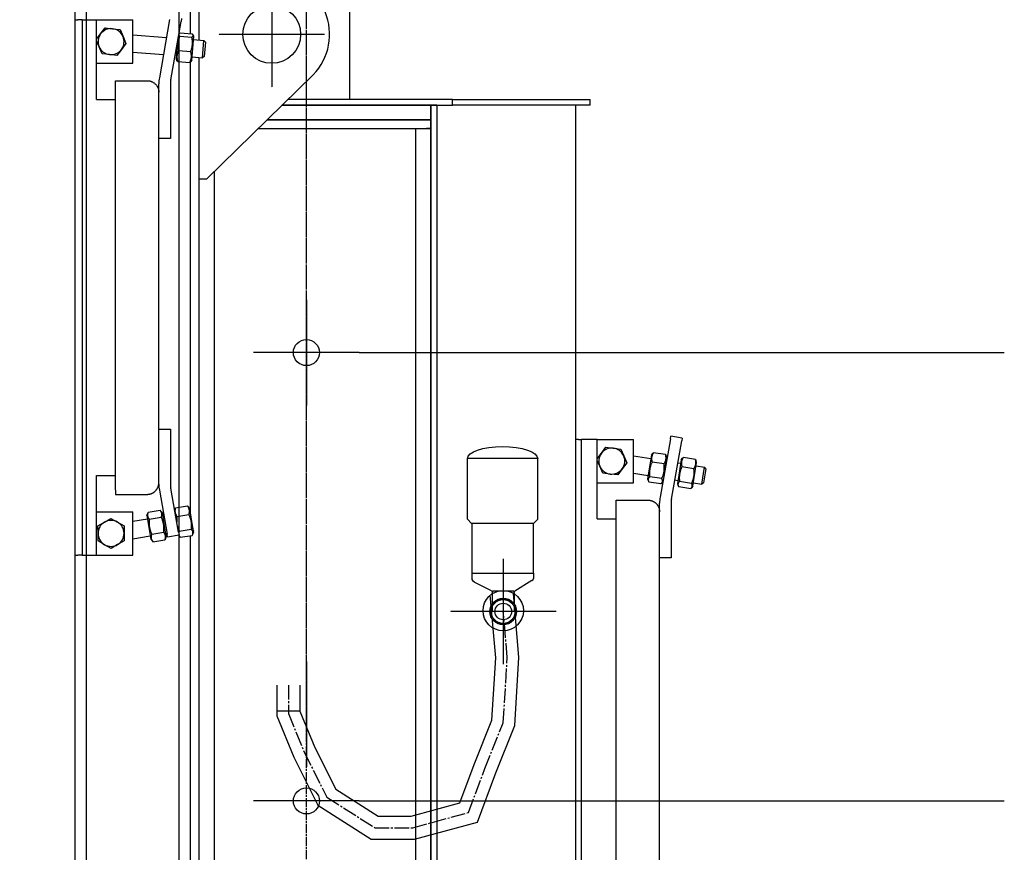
# Model space of a CAD drawing. Header units: millimetres. Extents: x -34725 to 178350, y -13707 to 126150.
# Tile 18 of 256: x -13224 to -12544, y 2985 to 3561. Entities that reach past the tile are written whole.
import ezdxf

# ---------------------------------------------------------------- set-up
doc = ezdxf.new("R2010")
doc.units = ezdxf.units.MM
for name, pattern in [('AM_ISO08W050', [18, 12, -1.5, 3, -1.5]), ('AM_ISO08W050x2', [9, 6, -0.75, 1.5, -0.75]), ('CHAIN', [0.3543, 0.2362, -0.0295, 0.0591, -0.0295]), ('GEN7', [13.75, 10, -1.25, 1.25, -1.25])]:
    doc.linetypes.add(name, pattern=pattern)
doc.layers.get('0').update_dxf_attribs({"linetype": 'CONTINUOUS'})
doc.layers.add('4', color=3, linetype='CONTINUOUS')
doc.layers.add('7', color=4, linetype='GEN7')
doc.layers.add('AM_4', color=3, linetype='CONTINUOUS', lineweight=25)
doc.layers.add('AM_7', color=4, linetype='AM_ISO08W050', lineweight=25)

# ---------------------------------------------------------------- blocks, each defined once
blk = doc.blocks.new('A$C43D5247F')
for p, q in [((-425, 1138), (-425, 1890)), ((-425, 1890), (443, 1890)), ((443, 1138), (443, 1890)), ((-375, 1085), (-425, 1138)), ((393, 1085), (443, 1138)), ((-375, 474), (-375, 1085)), ((-375, 1085), (393, 1085)), ((384, 474), (384, 1085)), ((384, 474), (-375, 474)), ((-375, 474), (-375, 423)), ((-352, 381), (-143, 251)), ((384, 409), (384, 474)), ((-129, 251), (133, 251)), ((144, 257), (357, 364)), ((-133, 234), (-133, 0)), ((133, 0), (133, 239)), ((-133, 0), (133, 0))]:
    blk.add_line(p, q)
for centre, radius, start, end in [((-325, 423), 50, 180.0288, 238.2305), ((334, 409), 50, 296.7089, 359.9774), ((-153, 234), 20, 0, 58.2305), ((153, 239), 20, 116.7089, 180)]:
    blk.add_arc(centre, radius, start, end)
blk.add_ellipse((9, 1890), major_axis=(-434, 0), ratio=0.336395, start_param=3.141593, end_param=6.283185)
blk = doc.blocks.new('A$C3B984A49')
blk.add_line((8, -118.16), (-8, -118.16))
for points in [[(-8, -100), (-8, -121.31), (3.7, -149.86), (20.33, -183.1), (57.29, -206.67), (87.08, -206.67), (130.55, -194.74), (143.22, -160.7), (156.35, -127.9), (159.29, -80.93), (155.43, -36.54)], [(8, -100), (8, -118.16), (18.28, -143.23), (32.66, -171.98), (61.96, -190.67), (84.92, -190.67), (118.41, -181.48), (128.3, -154.93), (140.55, -124.33), (143.25, -81.13), (139.49, -37.93)]]:
    blk.add_lwpolyline(points)
blk.add_circle((148.45, -48.63), 13.95)
at = {"layer": '7'}
blk.add_lwpolyline([(0, -100), (0, -100), (0, -119.74), (10.99, -146.54), (26.5, -177.54), (59.63, -198.67), (86, -198.67), (124.48, -188.11), (135.76, -157.82), (148.45, -126.12), (151.27, -81.03), (148.45, -48.63)], dxfattribs=at)

msp = doc.modelspace()

# ---------------------------------------------------------------- linework, layer by layer
at = {"layer": '4'}
for p, q in [((-13114.034, 1426.999), (-13114.034, 4914.001)), ((-13178.034, 1500.999), (-13178.034, 4840.001)), ((-12996.034, 3505.999), (-12996.034, 3990)), ((-13186.034, 3914.999), (-13186.034, 1500.999)), ((-13106.034, 3551.436), (-13106.034, 3896)), ((-13100.034, 3547.019), (-13100.034, 3690.999)), ((-13186.034, 3560.999), (-13184.034, 3560.999)), ((-13181.034, 3560.999), (-13184.034, 3560.999)), ((-13181.034, 3560.999), (-13181.034, 3190.999)), ((-13181.034, 3560.999), (-13175.034, 3560.999)), ((-13175.034, 3560.999), (-13171.034, 3560.999)), ((-13171.034, 3560.999), (-13146.034, 3560.999)), ((-13171.034, 3505.999), (-13171.034, 3560.999)), ((-13146.034, 3530.999), (-13146.034, 3560.999)), ((-13120.567, 3561.345), (-13127.67, 3521.067)), ((-13119.791, 3519.677), (-13112.689, 3559.956)), ((-13112.342, 3561.926), (-13112.689, 3559.956)), ((-13168.244, 3551.386), (-13165.134, 3555.548)), ((-13165.134, 3555.548), (-13159.974, 3554.936)), ((-13159.974, 3554.936), (-13154.814, 3554.324)), ((-13154.814, 3554.324), (-13152.764, 3549.549)), ((-13113.374, 3552.037), (-13105.018, 3551.352)), ((-13171.034, 3547.651), (-13168.244, 3551.386)), ((-13169.304, 3542.448), (-13171.034, 3546.478)), ((-13150.714, 3544.775), (-13153.824, 3540.612)), ((-13152.764, 3549.549), (-13150.714, 3544.775)), ((-13146.034, 3550.789), (-13122.765, 3548.882)), ((-13115.02, 3546.734), (-13116.065, 3533.985)), ((-13114.229, 3551.224), (-13114.105, 3551.402)), ((-13113.557, 3549.793), (-13105.201, 3549.108)), ((-13105.301, 3533.102), (-13103.945, 3549.647)), ((-13103.945, 3549.647), (-13104.399, 3550.606)), ((-13104.133, 3547.355), (-13096.832, 3546.756)), ((-13097.813, 3534.796), (-13096.832, 3546.756)), ((-13095.849, 3545.597), (-13096.832, 3546.756)), ((-13095.849, 3545.597), (-13096.654, 3535.779)), ((-13167.254, 3537.674), (-13169.304, 3542.448)), ((-13153.824, 3540.612), (-13156.934, 3536.449)), ((-13146.034, 3538.749), (-13124.858, 3537.013)), ((-13114.367, 3539.915), (-13106.011, 3539.23)), ((-13162.094, 3537.061), (-13167.254, 3537.674)), ((-13156.934, 3536.449), (-13162.094, 3537.061)), ((-13116.85, 3536.357), (-13115.877, 3536.277)), ((-13116.065, 3533.985), (-13115.612, 3533.026)), ((-13114.993, 3532.28), (-13106.637, 3531.595)), ((-13106.034, 3219.178), (-13106.034, 3532.071)), ((-13105.301, 3533.102), (-13105.905, 3532.23)), ((-13105.114, 3535.395), (-13097.813, 3534.796)), ((-13100.034, 1725.999), (-13100.034, 3534.978)), ((-13096.654, 3535.779), (-13097.813, 3534.796)), ((-13171.034, 3530.999), (-13146.034, 3530.999)), ((-13158.034, 3518.999), (-13136.034, 3518.999)), ((-13158.034, 3515.999), (-13158.034, 3518.999)), ((-13021.339, 3523.132), (-13095.034, 3450.999)), ((-13158.034, 3236.006), (-13158.034, 3515.992)), ((-13128.034, 3510.999), (-13128.034, 3516.899)), ((-13128.034, 3240.999), (-13128.034, 3510.999)), ((-13120.034, 3516.899), (-13120.034, 3478.999)), ((-13171.034, 3505.999), (-13158.034, 3505.999)), ((-12925.034, 3505.999), (-13038.843, 3505.999)), ((-12925.034, 3505.999), (-12832.705, 3505.999)), ((-12925.034, 3501.999), (-12925.034, 3505.999)), ((-12832.705, 3505.999), (-12830.034, 3505.999)), ((-12830.034, 3501.999), (-12830.034, 3505.999)), ((-12940.034, 3501.999), (-13042.929, 3501.999)), ((-13042.929, 3501.999), (-12925.034, 3501.999)), ((-12940.034, 3491.999), (-12940.034, 3501.999)), ((-12940.034, 3501.999), (-12940.034, 2516.999)), ((-12936.034, 3501.999), (-12940.034, 3501.999)), ((-12936.034, 3501.999), (-12936.034, 2516.999)), ((-12832.705, 3501.999), (-12925.034, 3501.999)), ((-12840.034, 3501.999), (-12840.034, 2516.999)), ((-12830.034, 3501.999), (-12832.705, 3501.999)), ((-12940.034, 3491.999), (-13053.146, 3491.999)), ((-13053.146, 3491.999), (-12940.034, 3491.999)), ((-12940.034, 3485.999), (-12940.034, 3491.999)), ((-13059.276, 3485.999), (-12940.034, 3485.999)), ((-12950.534, 2285.999), (-12950.534, 3485.999)), ((-12940.034, 3485.999), (-12943.089, 3485.999)), ((-12940.034, 2285.999), (-12940.034, 3485.999)), ((-13120.034, 3478.999), (-13128.034, 3478.999)), ((-13089.534, 2285.999), (-13089.534, 3456.382)), ((-13095.034, 3450.999), (-13100.034, 3450.999)), ((-13128.034, 3277.999), (-13120.034, 3277.999)), ((-13120.034, 3277.999), (-13120.034, 3240.098)), ((-12774.567, 3271.345), (-12774.22, 3273.315)), ((-12766.342, 3271.926), (-12774.22, 3273.315)), ((-12838.034, 3270.999), (-12840.034, 3270.999)), ((-12838.034, 3270.999), (-12836.034, 3270.999)), ((-12832.034, 3270.999), (-12836.034, 3270.999)), ((-12836.034, 2700.999), (-12836.034, 3270.999)), ((-12825.034, 3270.999), (-12832.034, 3270.999)), ((-12825.034, 3215.999), (-12825.034, 3270.999)), ((-12825.034, 3270.999), (-12800.034, 3270.999)), ((-12800.034, 3240.999), (-12800.034, 3270.999)), ((-12774.567, 3271.345), (-12781.67, 3231.067)), ((-12773.791, 3229.677), (-12766.689, 3269.956)), ((-12766.342, 3271.926), (-12766.689, 3269.956)), ((-12825.034, 3257.651), (-12822.244, 3261.386)), ((-12822.244, 3261.386), (-12819.134, 3265.548)), ((-12819.134, 3265.548), (-12813.974, 3264.936)), ((-12813.974, 3264.936), (-12808.814, 3264.324)), ((-12808.814, 3264.324), (-12806.764, 3259.549)), ((-12806.764, 3259.549), (-12804.714, 3254.775)), ((-12800.034, 3259.682), (-12788.026, 3257.767)), ((-12787.664, 3260.038), (-12790.279, 3243.645)), ((-12787.664, 3260.038), (-12786.692, 3261.236)), ((-12777.883, 3260.465), (-12786.162, 3261.786)), ((-12776.999, 3258.337), (-12777.55, 3259.778)), ((-12823.304, 3252.448), (-12825.034, 3256.478)), ((-12821.254, 3247.674), (-12823.304, 3252.448)), ((-12804.714, 3254.775), (-12807.824, 3250.612)), ((-12778.914, 3253.998), (-12787.194, 3255.319)), ((-12778.306, 3250.141), (-12776.999, 3258.337)), ((-12777.361, 3256.066), (-12777.264, 3256.05)), ((-12767.05, 3256.75), (-12769.665, 3240.357)), ((-12769.363, 3254.79), (-12767.412, 3254.479)), ((-12767.05, 3256.75), (-12766.078, 3257.948)), ((-12757.269, 3257.177), (-12765.548, 3258.498)), ((-12759, 3238.656), (-12756.385, 3255.049)), ((-12756.385, 3255.049), (-12756.936, 3256.49)), ((-12756.747, 3252.778), (-12750.962, 3251.855)), ((-13171.034, 3190.999), (-13171.034, 3245.999)), ((-13171.034, 3245.999), (-13158.034, 3245.999)), ((-12816.094, 3247.061), (-12821.254, 3247.674)), ((-12810.934, 3246.449), (-12816.094, 3247.061)), ((-12807.824, 3250.612), (-12810.934, 3246.449)), ((-12800.034, 3247.53), (-12789.917, 3245.917)), ((-12758.3, 3250.71), (-12766.58, 3252.031)), ((-12752.852, 3240.005), (-12750.962, 3251.855)), ((-12750.07, 3250.624), (-12751.621, 3240.897)), ((-12750.07, 3250.624), (-12750.962, 3251.855)), ((-13128.034, 3240.098), (-13128.034, 3240.999)), ((-12825.034, 3240.999), (-12800.034, 3240.999)), ((-12790.279, 3243.645), (-12789.727, 3242.204)), ((-12781.116, 3240.196), (-12789.395, 3241.517)), ((-12780.531, 3243.864), (-12788.81, 3245.184)), ((-12779.79, 3241.727), (-12780.586, 3240.746)), ((-12771.447, 3242.971), (-12769.303, 3242.629)), ((-12769.665, 3240.357), (-12769.113, 3238.916)), ((-12759.917, 3240.576), (-12768.196, 3241.896)), ((-12759, 3238.656), (-12759.972, 3237.458)), ((-12758.637, 3240.927), (-12752.852, 3240.005)), ((-12751.621, 3240.897), (-12752.852, 3240.005)), ((-13158.034, 3235.999), (-13158.034, 3232.999)), ((-13158.034, 3232.999), (-13136.034, 3232.999)), ((-13127.67, 3235.931), (-13122.304, 3205.5)), ((-13114.425, 3206.889), (-13119.791, 3237.32)), ((-12760.502, 3236.908), (-12768.781, 3238.229)), ((-13116.483, 3223.695), (-13108.207, 3225.036)), ((-12812.034, 3228.999), (-12790.034, 3228.999)), ((-12812.034, 3225.999), (-12812.034, 3228.999)), ((-12812.034, 2746.006), (-12812.034, 3225.992)), ((-12782.034, 3220.999), (-12782.034, 3226.899)), ((-12774.034, 3226.899), (-12774.034, 3188.999)), ((-13171.034, 3220.999), (-13146.034, 3220.999)), ((-13146.034, 3190.999), (-13146.034, 3220.999)), ((-13136.256, 3218.422), (-13135.461, 3220.517)), ((-13136.256, 3218.422), (-13133.601, 3202.036)), ((-13135.398, 3220.677), (-13127.122, 3222.018)), ((-13125.596, 3220.15), (-13127.012, 3221.886)), ((-13122.94, 3203.764), (-13125.596, 3220.15)), ((-13117.11, 3222.115), (-13116.702, 3223.189)), ((-13115.514, 3217.713), (-13107.238, 3219.055)), ((-13106.688, 3223.214), (-13107.84, 3224.625)), ((-13104.033, 3206.828), (-13106.688, 3223.214)), ((-12782.034, 2750.999), (-12782.034, 3220.999)), ((-13170.066, 3211.14), (-13165.581, 3213.766)), ((-13165.581, 3213.766), (-13161.097, 3216.391)), ((-13161.097, 3216.391), (-13156.581, 3213.82)), ((-13156.581, 3213.82), (-13152.066, 3211.249)), ((-13146.034, 3214.508), (-13135.889, 3216.152)), ((-13134.605, 3215.783), (-13126.329, 3217.124)), ((-13125.228, 3217.879), (-13124.507, 3217.996)), ((-13104.052, 3207.702), (-13105.43, 3215.448)), ((-12825.034, 3215.999), (-12812.034, 3215.999)), ((-13170.034, 3205.944), (-13170.066, 3211.14)), ((-13170.003, 3200.748), (-13170.034, 3205.944)), ((-13152.066, 3211.249), (-13152.034, 3206.053)), ((-13152.034, 3206.053), (-13152.003, 3200.857)), ((-13132.943, 3205.528), (-13124.667, 3206.869)), ((-13123.308, 3206.034), (-13122.423, 3206.177)), ((-13121.957, 3203.53), (-13122.304, 3205.5)), ((-13121.957, 3203.53), (-13114.078, 3204.92)), ((-13114.488, 3204.847), (-13113.542, 3203.688)), ((-13114.425, 3206.889), (-13114.078, 3204.92)), ((-13113.86, 3207.505), (-13105.584, 3208.846)), ((-13113.175, 3203.278), (-13104.899, 3204.619)), ((-13104.033, 3206.828), (-13104.679, 3205.125)), ((-13104.052, 3207.702), (-13104.137, 3207.469)), ((-13165.487, 3198.177), (-13170.003, 3200.748)), ((-13160.971, 3195.607), (-13165.487, 3198.177)), ((-13156.487, 3198.232), (-13160.971, 3195.607)), ((-13152.003, 3200.857), (-13156.487, 3198.232)), ((-13146.034, 3202.351), (-13133.969, 3204.306)), ((-13133.601, 3202.036), (-13132.185, 3200.3)), ((-13132.074, 3200.167), (-13123.798, 3201.509)), ((-13122.94, 3203.764), (-13123.736, 3201.669)), ((-13106.034, 1426.999), (-13106.034, 3204.435)), ((-13186.034, 3190.999), (-13184.034, 3190.999)), ((-13181.034, 3190.999), (-13184.034, 3190.999)), ((-13181.034, 3190.999), (-13175.034, 3190.999)), ((-13175.034, 3190.999), (-13171.034, 3190.999)), ((-13171.034, 3190.999), (-13146.034, 3190.999)), ((-12774.034, 3188.999), (-12782.034, 3188.999))]:
    msp.add_line(p, q, dxfattribs=at)
at = {"layer": '4', "linetype": 'CHAIN', "ltscale": 4.055807}
for p, q in [((-13050.034, 3587.499), (-13050.034, 3514.499)), ((-13013.534, 3550.999), (-13086.534, 3550.999)), ((-13026.034, 3367.499), (-13026.034, 3294.499)), ((-12989.534, 3330.999), (-13062.534, 3330.999)), ((-12890.034, 3188.499), (-12890.034, 3115.499)), ((-12853.534, 3151.999), (-12926.534, 3151.999)), ((-13026.034, 3117.499), (-13026.034, 3044.499)), ((-12989.534, 3020.999), (-13062.534, 3020.999))]:
    msp.add_line(p, q, dxfattribs=at)
at = {"layer": '4', "flags": 128}
for points in [[(-13113.374, 3552.037), (-13113.518, 3551.942), (-13113.648, 3551.85), (-13113.764, 3551.759), (-13113.867, 3551.67), (-13113.956, 3551.582), (-13114.034, 3551.496), (-13114.1, 3551.41), (-13114.155, 3551.324), (-13114.199, 3551.239), (-13114.232, 3551.153), (-13114.254, 3551.067), (-13114.267, 3550.981), (-13114.269, 3550.894), (-13114.26, 3550.805), (-13114.241, 3550.716), (-13114.212, 3550.624), (-13114.172, 3550.531), (-13114.121, 3550.435), (-13114.058, 3550.337), (-13113.984, 3550.236), (-13113.897, 3550.131), (-13113.798, 3550.023), (-13113.685, 3549.911), (-13113.557, 3549.793)], [(-13113.557, 3549.793), (-13113.732, 3549.338), (-13113.89, 3548.896), (-13114.034, 3548.467), (-13114.163, 3548.049), (-13114.279, 3547.64), (-13114.383, 3547.238), (-13114.474, 3546.843), (-13114.554, 3546.453), (-13114.622, 3546.067), (-13114.68, 3545.684), (-13114.727, 3545.301), (-13114.764, 3544.92), (-13114.79, 3544.537), (-13114.806, 3544.152), (-13114.811, 3543.764), (-13114.807, 3543.372), (-13114.791, 3542.975), (-13114.766, 3542.57), (-13114.729, 3542.157), (-13114.681, 3541.734), (-13114.621, 3541.301), (-13114.55, 3540.854), (-13114.465, 3540.393), (-13114.367, 3539.915)], [(-13106.011, 3539.23), (-13105.837, 3539.685), (-13105.678, 3540.127), (-13105.535, 3540.556), (-13105.405, 3540.974), (-13105.289, 3541.383), (-13105.186, 3541.785), (-13105.095, 3542.18), (-13105.015, 3542.57), (-13104.946, 3542.956), (-13104.889, 3543.339), (-13104.842, 3543.722), (-13104.805, 3544.103), (-13104.779, 3544.486), (-13104.763, 3544.871), (-13104.758, 3545.259), (-13104.762, 3545.651), (-13104.777, 3546.049), (-13104.803, 3546.453), (-13104.84, 3546.866), (-13104.888, 3547.289), (-13104.947, 3547.722), (-13105.019, 3548.169), (-13105.104, 3548.63), (-13105.201, 3549.108)], [(-13105.201, 3549.108), (-13105.057, 3549.203), (-13104.927, 3549.296), (-13104.811, 3549.387), (-13104.709, 3549.476), (-13104.619, 3549.563), (-13104.541, 3549.65), (-13104.475, 3549.736), (-13104.42, 3549.822), (-13104.376, 3549.907), (-13104.343, 3549.992), (-13104.321, 3550.078), (-13104.308, 3550.165), (-13104.306, 3550.252), (-13104.315, 3550.34), (-13104.334, 3550.43), (-13104.363, 3550.521), (-13104.403, 3550.615), (-13104.454, 3550.71), (-13104.517, 3550.809), (-13104.591, 3550.91), (-13104.678, 3551.014), (-13104.777, 3551.123), (-13104.89, 3551.235), (-13105.018, 3551.352)], [(-13114.367, 3539.915), (-13114.533, 3539.565), (-13114.683, 3539.226), (-13114.818, 3538.896), (-13114.94, 3538.575), (-13115.048, 3538.26), (-13115.144, 3537.951), (-13115.228, 3537.647), (-13115.3, 3537.347), (-13115.362, 3537.049), (-13115.412, 3536.753), (-13115.452, 3536.458), (-13115.481, 3536.163), (-13115.5, 3535.867), (-13115.509, 3535.569), (-13115.508, 3535.269), (-13115.496, 3534.965), (-13115.473, 3534.657), (-13115.44, 3534.343), (-13115.396, 3534.023), (-13115.34, 3533.695), (-13115.272, 3533.358), (-13115.193, 3533.01), (-13115.1, 3532.652), (-13114.993, 3532.28)], [(-13106.637, 3531.595), (-13106.471, 3531.944), (-13106.321, 3532.283), (-13106.186, 3532.613), (-13106.064, 3532.934), (-13105.956, 3533.249), (-13105.86, 3533.558), (-13105.776, 3533.862), (-13105.704, 3534.163), (-13105.643, 3534.46), (-13105.592, 3534.756), (-13105.552, 3535.051), (-13105.523, 3535.346), (-13105.504, 3535.642), (-13105.495, 3535.94), (-13105.497, 3536.24), (-13105.509, 3536.544), (-13105.531, 3536.852), (-13105.564, 3537.166), (-13105.609, 3537.486), (-13105.664, 3537.815), (-13105.732, 3538.152), (-13105.812, 3538.499), (-13105.905, 3538.858), (-13106.011, 3539.23)], [(-13114.993, 3532.28), (-13115.032, 3532.315), (-13115.07, 3532.349), (-13115.107, 3532.384), (-13115.142, 3532.418), (-13115.176, 3532.451), (-13115.209, 3532.484), (-13115.241, 3532.517), (-13115.271, 3532.549), (-13115.301, 3532.581), (-13115.329, 3532.613), (-13115.356, 3532.644), (-13115.382, 3532.675), (-13115.407, 3532.706), (-13115.431, 3532.736), (-13115.453, 3532.766), (-13115.475, 3532.796), (-13115.496, 3532.825), (-13115.515, 3532.855), (-13115.534, 3532.884), (-13115.551, 3532.913), (-13115.568, 3532.941), (-13115.583, 3532.97), (-13115.598, 3532.998), (-13115.612, 3533.026)], [(-13105.905, 3532.23), (-13105.923, 3532.205), (-13105.942, 3532.179), (-13105.962, 3532.154), (-13105.983, 3532.128), (-13106.005, 3532.103), (-13106.028, 3532.077), (-13106.053, 3532.051), (-13106.078, 3532.026), (-13106.104, 3532), (-13106.131, 3531.974), (-13106.16, 3531.948), (-13106.189, 3531.921), (-13106.22, 3531.895), (-13106.252, 3531.869), (-13106.285, 3531.842), (-13106.319, 3531.815), (-13106.354, 3531.788), (-13106.391, 3531.761), (-13106.428, 3531.734), (-13106.468, 3531.706), (-13106.508, 3531.679), (-13106.55, 3531.651), (-13106.593, 3531.623), (-13106.637, 3531.595)], [(-13136.034, 3518.999), (-13135.882, 3518.997), (-13135.73, 3518.993), (-13135.577, 3518.986), (-13135.425, 3518.975), (-13135.273, 3518.962), (-13135.122, 3518.946), (-13134.971, 3518.927), (-13134.82, 3518.905), (-13134.67, 3518.881), (-13134.52, 3518.853), (-13134.37, 3518.823), (-13134.222, 3518.79), (-13134.074, 3518.754), (-13133.926, 3518.715), (-13133.779, 3518.674), (-13133.634, 3518.629), (-13133.489, 3518.582), (-13133.345, 3518.533), (-13133.202, 3518.48), (-13133.06, 3518.425), (-13132.919, 3518.367), (-13132.779, 3518.306), (-13132.64, 3518.243), (-13132.503, 3518.177)], [(-13132.503, 3518.177), (-13132.174, 3518.006), (-13131.853, 3517.819), (-13131.541, 3517.618), (-13131.239, 3517.402), (-13130.947, 3517.173), (-13130.666, 3516.93), (-13130.397, 3516.675), (-13130.14, 3516.407), (-13129.896, 3516.128), (-13129.665, 3515.837), (-13129.449, 3515.536), (-13129.247, 3515.225), (-13129.059, 3514.905), (-13128.886, 3514.577), (-13128.728, 3514.241), (-13128.586, 3513.898), (-13128.459, 3513.549), (-13128.348, 3513.195), (-13128.253, 3512.836), (-13128.175, 3512.474), (-13128.114, 3512.108), (-13128.07, 3511.74), (-13128.043, 3511.37), (-13128.034, 3510.999)], [(-12786.162, 3261.786), (-12786.346, 3261.502), (-12786.513, 3261.225), (-12786.666, 3260.956), (-12786.804, 3260.692), (-12786.928, 3260.433), (-12787.04, 3260.177), (-12787.14, 3259.925), (-12787.228, 3259.674), (-12787.305, 3259.425), (-12787.371, 3259.177), (-12787.427, 3258.928), (-12787.472, 3258.679), (-12787.506, 3258.428), (-12787.531, 3258.174), (-12787.546, 3257.918), (-12787.55, 3257.657), (-12787.544, 3257.392), (-12787.528, 3257.121), (-12787.501, 3256.843), (-12787.463, 3256.558), (-12787.414, 3256.264), (-12787.353, 3255.961), (-12787.28, 3255.646), (-12787.194, 3255.319)], [(-12786.692, 3261.236), (-12786.674, 3261.258), (-12786.655, 3261.281), (-12786.636, 3261.303), (-12786.617, 3261.325), (-12786.598, 3261.348), (-12786.578, 3261.37), (-12786.558, 3261.393), (-12786.538, 3261.415), (-12786.517, 3261.438), (-12786.496, 3261.46), (-12786.474, 3261.483), (-12786.452, 3261.506), (-12786.43, 3261.529), (-12786.408, 3261.552), (-12786.385, 3261.575), (-12786.362, 3261.598), (-12786.338, 3261.621), (-12786.314, 3261.644), (-12786.29, 3261.668), (-12786.265, 3261.691), (-12786.24, 3261.715), (-12786.214, 3261.738), (-12786.188, 3261.762), (-12786.162, 3261.786)], [(-12778.914, 3253.998), (-12778.731, 3254.282), (-12778.563, 3254.559), (-12778.411, 3254.828), (-12778.273, 3255.092), (-12778.148, 3255.351), (-12778.036, 3255.607), (-12777.936, 3255.859), (-12777.848, 3256.11), (-12777.771, 3256.359), (-12777.705, 3256.607), (-12777.65, 3256.856), (-12777.605, 3257.105), (-12777.57, 3257.356), (-12777.545, 3257.61), (-12777.531, 3257.866), (-12777.526, 3258.127), (-12777.532, 3258.392), (-12777.549, 3258.663), (-12777.575, 3258.941), (-12777.613, 3259.226), (-12777.662, 3259.52), (-12777.723, 3259.823), (-12777.797, 3260.138), (-12777.883, 3260.465)], [(-12777.883, 3260.465), (-12777.865, 3260.435), (-12777.848, 3260.404), (-12777.831, 3260.374), (-12777.815, 3260.343), (-12777.798, 3260.313), (-12777.782, 3260.284), (-12777.767, 3260.254), (-12777.752, 3260.225), (-12777.737, 3260.195), (-12777.722, 3260.166), (-12777.708, 3260.138), (-12777.694, 3260.109), (-12777.68, 3260.08), (-12777.667, 3260.052), (-12777.654, 3260.024), (-12777.641, 3259.996), (-12777.629, 3259.968), (-12777.617, 3259.941), (-12777.605, 3259.913), (-12777.593, 3259.886), (-12777.582, 3259.859), (-12777.571, 3259.832), (-12777.561, 3259.805), (-12777.55, 3259.778)], [(-12787.194, 3255.319), (-12787.405, 3254.861), (-12787.599, 3254.417), (-12787.777, 3253.985), (-12787.941, 3253.563), (-12788.09, 3253.15), (-12788.226, 3252.743), (-12788.35, 3252.342), (-12788.461, 3251.945), (-12788.561, 3251.552), (-12788.65, 3251.16), (-12788.728, 3250.769), (-12788.796, 3250.378), (-12788.853, 3249.985), (-12788.9, 3249.589), (-12788.938, 3249.19), (-12788.965, 3248.785), (-12788.983, 3248.373), (-12788.99, 3247.954), (-12788.987, 3247.525), (-12788.974, 3247.085), (-12788.95, 3246.633), (-12788.915, 3246.167), (-12788.869, 3245.685), (-12788.81, 3245.184)], [(-12780.531, 3243.864), (-12780.319, 3244.321), (-12780.125, 3244.765), (-12779.947, 3245.197), (-12779.784, 3245.619), (-12779.634, 3246.033), (-12779.498, 3246.44), (-12779.375, 3246.84), (-12779.263, 3247.237), (-12779.163, 3247.631), (-12779.075, 3248.022), (-12778.996, 3248.413), (-12778.929, 3248.804), (-12778.871, 3249.197), (-12778.824, 3249.593), (-12778.787, 3249.993), (-12778.759, 3250.398), (-12778.742, 3250.809), (-12778.734, 3251.229), (-12778.737, 3251.658), (-12778.75, 3252.097), (-12778.774, 3252.549), (-12778.809, 3253.015), (-12778.856, 3253.498), (-12778.914, 3253.998)], [(-12765.548, 3258.498), (-12765.732, 3258.214), (-12765.899, 3257.937), (-12766.052, 3257.668), (-12766.19, 3257.404), (-12766.314, 3257.145), (-12766.426, 3256.889), (-12766.526, 3256.637), (-12766.614, 3256.386), (-12766.691, 3256.137), (-12766.757, 3255.889), (-12766.813, 3255.64), (-12766.858, 3255.391), (-12766.892, 3255.14), (-12766.917, 3254.886), (-12766.932, 3254.63), (-12766.936, 3254.369), (-12766.93, 3254.104), (-12766.914, 3253.833), (-12766.887, 3253.555), (-12766.849, 3253.27), (-12766.8, 3252.976), (-12766.739, 3252.673), (-12766.666, 3252.358), (-12766.58, 3252.031)], [(-12766.078, 3257.948), (-12766.06, 3257.97), (-12766.041, 3257.993), (-12766.022, 3258.015), (-12766.003, 3258.037), (-12765.984, 3258.06), (-12765.964, 3258.082), (-12765.944, 3258.105), (-12765.924, 3258.127), (-12765.903, 3258.15), (-12765.882, 3258.172), (-12765.86, 3258.195), (-12765.838, 3258.218), (-12765.816, 3258.241), (-12765.794, 3258.264), (-12765.771, 3258.287), (-12765.748, 3258.31), (-12765.724, 3258.333), (-12765.7, 3258.356), (-12765.676, 3258.38), (-12765.651, 3258.403), (-12765.626, 3258.427), (-12765.6, 3258.45), (-12765.574, 3258.474), (-12765.548, 3258.498)], [(-12758.3, 3250.71), (-12758.117, 3250.994), (-12757.949, 3251.271), (-12757.797, 3251.54), (-12757.659, 3251.804), (-12757.534, 3252.063), (-12757.422, 3252.319), (-12757.322, 3252.571), (-12757.234, 3252.822), (-12757.157, 3253.071), (-12757.091, 3253.319), (-12757.036, 3253.568), (-12756.991, 3253.817), (-12756.956, 3254.068), (-12756.931, 3254.322), (-12756.917, 3254.578), (-12756.912, 3254.839), (-12756.918, 3255.104), (-12756.935, 3255.375), (-12756.961, 3255.653), (-12756.999, 3255.938), (-12757.048, 3256.232), (-12757.109, 3256.535), (-12757.183, 3256.85), (-12757.269, 3257.177)], [(-12757.269, 3257.177), (-12757.251, 3257.147), (-12757.234, 3257.116), (-12757.217, 3257.086), (-12757.2, 3257.055), (-12757.184, 3257.025), (-12757.168, 3256.996), (-12757.153, 3256.966), (-12757.138, 3256.937), (-12757.123, 3256.907), (-12757.108, 3256.878), (-12757.094, 3256.85), (-12757.08, 3256.821), (-12757.066, 3256.792), (-12757.053, 3256.764), (-12757.04, 3256.736), (-12757.027, 3256.708), (-12757.015, 3256.68), (-12757.003, 3256.653), (-12756.991, 3256.625), (-12756.979, 3256.598), (-12756.968, 3256.571), (-12756.957, 3256.544), (-12756.947, 3256.517), (-12756.936, 3256.49)], [(-12766.58, 3252.031), (-12766.791, 3251.573), (-12766.985, 3251.129), (-12767.163, 3250.697), (-12767.327, 3250.275), (-12767.476, 3249.862), (-12767.612, 3249.455), (-12767.736, 3249.054), (-12767.847, 3248.657), (-12767.947, 3248.264), (-12768.036, 3247.872), (-12768.114, 3247.481), (-12768.182, 3247.09), (-12768.239, 3246.697), (-12768.286, 3246.301), (-12768.324, 3245.902), (-12768.351, 3245.497), (-12768.369, 3245.085), (-12768.376, 3244.666), (-12768.373, 3244.237), (-12768.36, 3243.797), (-12768.336, 3243.345), (-12768.301, 3242.879), (-12768.255, 3242.397), (-12768.196, 3241.896)], [(-12759.917, 3240.576), (-12759.705, 3241.033), (-12759.511, 3241.477), (-12759.333, 3241.909), (-12759.17, 3242.331), (-12759.02, 3242.745), (-12758.884, 3243.152), (-12758.761, 3243.552), (-12758.649, 3243.949), (-12758.549, 3244.343), (-12758.46, 3244.734), (-12758.382, 3245.125), (-12758.315, 3245.516), (-12758.257, 3245.909), (-12758.21, 3246.305), (-12758.173, 3246.705), (-12758.145, 3247.11), (-12758.128, 3247.521), (-12758.12, 3247.941), (-12758.123, 3248.37), (-12758.136, 3248.809), (-12758.16, 3249.261), (-12758.195, 3249.727), (-12758.242, 3250.21), (-12758.3, 3250.71)], [(-13131.034, 3234.754), (-13130.805, 3234.945), (-13130.582, 3235.144), (-13130.368, 3235.351), (-13130.161, 3235.567), (-13129.963, 3235.79), (-13129.774, 3236.02), (-13129.593, 3236.258), (-13129.422, 3236.502), (-13129.259, 3236.753), (-13129.106, 3237.009), (-13128.963, 3237.27), (-13128.829, 3237.537), (-13128.705, 3237.809), (-13128.591, 3238.085), (-13128.488, 3238.365), (-13128.394, 3238.648), (-13128.311, 3238.935), (-13128.239, 3239.224), (-13128.177, 3239.516), (-13128.126, 3239.81), (-13128.086, 3240.106), (-13128.057, 3240.402), (-13128.04, 3240.7), (-13128.034, 3240.999)], [(-12788.81, 3245.184), (-12788.973, 3245.032), (-12789.12, 3244.884), (-12789.252, 3244.739), (-12789.371, 3244.595), (-12789.477, 3244.454), (-12789.571, 3244.314), (-12789.652, 3244.175), (-12789.723, 3244.036), (-12789.782, 3243.897), (-12789.831, 3243.758), (-12789.869, 3243.618), (-12789.896, 3243.477), (-12789.914, 3243.335), (-12789.921, 3243.19), (-12789.918, 3243.042), (-12789.905, 3242.892), (-12789.881, 3242.738), (-12789.847, 3242.581), (-12789.802, 3242.419), (-12789.745, 3242.251), (-12789.677, 3242.078), (-12789.596, 3241.899), (-12789.502, 3241.712), (-12789.395, 3241.517)], [(-12781.116, 3240.196), (-12780.953, 3240.348), (-12780.806, 3240.497), (-12780.674, 3240.642), (-12780.555, 3240.785), (-12780.449, 3240.927), (-12780.355, 3241.067), (-12780.273, 3241.206), (-12780.203, 3241.345), (-12780.144, 3241.483), (-12780.095, 3241.622), (-12780.057, 3241.762), (-12780.029, 3241.903), (-12780.012, 3242.046), (-12780.005, 3242.191), (-12780.008, 3242.338), (-12780.021, 3242.488), (-12780.044, 3242.642), (-12780.079, 3242.8), (-12780.124, 3242.962), (-12780.181, 3243.129), (-12780.249, 3243.303), (-12780.33, 3243.482), (-12780.423, 3243.669), (-12780.531, 3243.864)], [(-12768.196, 3241.896), (-12768.359, 3241.744), (-12768.506, 3241.596), (-12768.638, 3241.451), (-12768.757, 3241.307), (-12768.863, 3241.166), (-12768.957, 3241.026), (-12769.038, 3240.887), (-12769.109, 3240.748), (-12769.168, 3240.609), (-12769.217, 3240.47), (-12769.255, 3240.33), (-12769.282, 3240.189), (-12769.3, 3240.047), (-12769.307, 3239.902), (-12769.304, 3239.754), (-12769.291, 3239.604), (-12769.267, 3239.45), (-12769.233, 3239.293), (-12769.188, 3239.131), (-12769.131, 3238.963), (-12769.063, 3238.79), (-12768.982, 3238.611), (-12768.888, 3238.424), (-12768.781, 3238.229)], [(-12760.502, 3236.908), (-12760.339, 3237.06), (-12760.192, 3237.209), (-12760.059, 3237.354), (-12759.941, 3237.497), (-12759.835, 3237.639), (-12759.741, 3237.779), (-12759.659, 3237.918), (-12759.589, 3238.057), (-12759.53, 3238.195), (-12759.481, 3238.334), (-12759.443, 3238.474), (-12759.415, 3238.615), (-12759.398, 3238.758), (-12759.391, 3238.903), (-12759.393, 3239.05), (-12759.407, 3239.2), (-12759.43, 3239.354), (-12759.465, 3239.512), (-12759.51, 3239.674), (-12759.567, 3239.841), (-12759.635, 3240.015), (-12759.716, 3240.194), (-12759.809, 3240.381), (-12759.917, 3240.576)], [(-13136.034, 3232.999), (-13135.882, 3233), (-13135.73, 3233.005), (-13135.577, 3233.012), (-13135.425, 3233.022), (-13135.273, 3233.035), (-13135.122, 3233.051), (-13134.971, 3233.07), (-13134.82, 3233.092), (-13134.67, 3233.117), (-13134.52, 3233.144), (-13134.37, 3233.175), (-13134.222, 3233.208), (-13134.074, 3233.244), (-13133.926, 3233.282), (-13133.779, 3233.324), (-13133.634, 3233.368), (-13133.489, 3233.415), (-13133.345, 3233.465), (-13133.202, 3233.517), (-13133.06, 3233.573), (-13132.919, 3233.631), (-13132.779, 3233.691), (-13132.64, 3233.754), (-13132.503, 3233.82)], [(-13132.503, 3233.82), (-13132.438, 3233.853), (-13132.373, 3233.886), (-13132.309, 3233.919), (-13132.245, 3233.953), (-13132.181, 3233.988), (-13132.117, 3234.023), (-13132.054, 3234.059), (-13131.991, 3234.096), (-13131.929, 3234.133), (-13131.866, 3234.17), (-13131.805, 3234.208), (-13131.743, 3234.247), (-13131.682, 3234.286), (-13131.621, 3234.326), (-13131.561, 3234.366), (-13131.501, 3234.407), (-13131.441, 3234.449), (-13131.382, 3234.491), (-13131.323, 3234.533), (-13131.264, 3234.576), (-13131.206, 3234.62), (-13131.148, 3234.664), (-13131.091, 3234.709), (-13131.034, 3234.754)], [(-13108.207, 3225.036), (-13108.19, 3225.018), (-13108.173, 3225.001), (-13108.156, 3224.983), (-13108.14, 3224.966), (-13108.123, 3224.948), (-13108.107, 3224.931), (-13108.091, 3224.914), (-13108.075, 3224.896), (-13108.059, 3224.879), (-13108.044, 3224.862), (-13108.028, 3224.845), (-13108.013, 3224.828), (-13107.998, 3224.811), (-13107.982, 3224.794), (-13107.968, 3224.777), (-13107.953, 3224.76), (-13107.938, 3224.743), (-13107.924, 3224.726), (-13107.909, 3224.709), (-13107.895, 3224.692), (-13107.881, 3224.675), (-13107.867, 3224.659), (-13107.853, 3224.642), (-13107.84, 3224.625)], [(-13107.238, 3219.055), (-13107.149, 3219.359), (-13107.073, 3219.652), (-13107.009, 3219.934), (-13106.957, 3220.207), (-13106.917, 3220.472), (-13106.888, 3220.73), (-13106.869, 3220.982), (-13106.86, 3221.228), (-13106.862, 3221.469), (-13106.874, 3221.707), (-13106.897, 3221.942), (-13106.929, 3222.174), (-13106.972, 3222.404), (-13107.025, 3222.634), (-13107.088, 3222.863), (-13107.163, 3223.093), (-13107.248, 3223.324), (-13107.346, 3223.557), (-13107.455, 3223.792), (-13107.577, 3224.031), (-13107.712, 3224.273), (-13107.862, 3224.521), (-13108.026, 3224.775), (-13108.207, 3225.036)], [(-12790.034, 3228.999), (-12789.882, 3228.997), (-12789.73, 3228.993), (-12789.577, 3228.986), (-12789.425, 3228.975), (-12789.273, 3228.962), (-12789.122, 3228.946), (-12788.971, 3228.927), (-12788.82, 3228.905), (-12788.67, 3228.881), (-12788.52, 3228.853), (-12788.37, 3228.823), (-12788.222, 3228.79), (-12788.074, 3228.754), (-12787.926, 3228.715), (-12787.779, 3228.674), (-12787.634, 3228.629), (-12787.489, 3228.582), (-12787.345, 3228.533), (-12787.202, 3228.48), (-12787.06, 3228.425), (-12786.919, 3228.367), (-12786.779, 3228.306), (-12786.64, 3228.243), (-12786.503, 3228.177)], [(-12786.503, 3228.177), (-12786.438, 3228.145), (-12786.373, 3228.112), (-12786.309, 3228.078), (-12786.245, 3228.044), (-12786.181, 3228.009), (-12786.117, 3227.974), (-12786.054, 3227.938), (-12785.991, 3227.902), (-12785.929, 3227.865), (-12785.866, 3227.827), (-12785.805, 3227.789), (-12785.743, 3227.75), (-12785.682, 3227.711), (-12785.621, 3227.671), (-12785.561, 3227.631), (-12785.501, 3227.59), (-12785.441, 3227.549), (-12785.382, 3227.507), (-12785.323, 3227.464), (-12785.264, 3227.421), (-12785.206, 3227.378), (-12785.148, 3227.334), (-12785.091, 3227.289), (-12785.034, 3227.244)], [(-12785.034, 3227.244), (-12784.805, 3227.053), (-12784.582, 3226.854), (-12784.368, 3226.646), (-12784.161, 3226.431), (-12783.963, 3226.208), (-12783.774, 3225.977), (-12783.593, 3225.74), (-12783.422, 3225.495), (-12783.259, 3225.245), (-12783.106, 3224.989), (-12782.963, 3224.727), (-12782.829, 3224.46), (-12782.705, 3224.189), (-12782.591, 3223.913), (-12782.488, 3223.633), (-12782.394, 3223.35), (-12782.311, 3223.063), (-12782.239, 3222.773), (-12782.177, 3222.482), (-12782.126, 3222.188), (-12782.086, 3221.892), (-12782.057, 3221.595), (-12782.04, 3221.297), (-12782.034, 3220.999)], [(-13135.398, 3220.677), (-13135.496, 3220.424), (-13135.58, 3220.181), (-13135.651, 3219.947), (-13135.71, 3219.721), (-13135.758, 3219.501), (-13135.795, 3219.288), (-13135.821, 3219.081), (-13135.836, 3218.878), (-13135.841, 3218.679), (-13135.836, 3218.484), (-13135.821, 3218.292), (-13135.795, 3218.102), (-13135.759, 3217.913), (-13135.713, 3217.726), (-13135.656, 3217.539), (-13135.589, 3217.352), (-13135.51, 3217.164), (-13135.42, 3216.975), (-13135.318, 3216.785), (-13135.203, 3216.592), (-13135.076, 3216.396), (-13134.934, 3216.197), (-13134.777, 3215.992), (-13134.605, 3215.783)], [(-13126.329, 3217.124), (-13126.232, 3217.377), (-13126.147, 3217.62), (-13126.076, 3217.855), (-13126.017, 3218.081), (-13125.969, 3218.3), (-13125.932, 3218.513), (-13125.906, 3218.72), (-13125.891, 3218.923), (-13125.886, 3219.122), (-13125.891, 3219.317), (-13125.906, 3219.51), (-13125.932, 3219.7), (-13125.968, 3219.888), (-13126.014, 3220.076), (-13126.071, 3220.263), (-13126.138, 3220.45), (-13126.217, 3220.637), (-13126.307, 3220.826), (-13126.409, 3221.016), (-13126.524, 3221.209), (-13126.651, 3221.405), (-13126.793, 3221.605), (-13126.95, 3221.809), (-13127.122, 3222.018)], [(-13116.483, 3223.695), (-13116.572, 3223.39), (-13116.648, 3223.097), (-13116.712, 3222.815), (-13116.764, 3222.542), (-13116.804, 3222.277), (-13116.834, 3222.019), (-13116.852, 3221.768), (-13116.861, 3221.522), (-13116.859, 3221.28), (-13116.847, 3221.042), (-13116.824, 3220.808), (-13116.792, 3220.575), (-13116.749, 3220.345), (-13116.696, 3220.115), (-13116.633, 3219.886), (-13116.558, 3219.656), (-13116.473, 3219.425), (-13116.376, 3219.193), (-13116.266, 3218.957), (-13116.144, 3218.719), (-13116.009, 3218.476), (-13115.859, 3218.228), (-13115.695, 3217.974), (-13115.514, 3217.713)], [(-13116.702, 3223.189), (-13116.695, 3223.209), (-13116.687, 3223.23), (-13116.679, 3223.25), (-13116.671, 3223.27), (-13116.663, 3223.291), (-13116.654, 3223.311), (-13116.646, 3223.332), (-13116.637, 3223.352), (-13116.629, 3223.373), (-13116.62, 3223.394), (-13116.611, 3223.415), (-13116.602, 3223.436), (-13116.593, 3223.457), (-13116.583, 3223.478), (-13116.574, 3223.499), (-13116.564, 3223.521), (-13116.555, 3223.542), (-13116.545, 3223.564), (-13116.535, 3223.585), (-13116.525, 3223.607), (-13116.515, 3223.629), (-13116.504, 3223.651), (-13116.494, 3223.673), (-13116.483, 3223.695)], [(-13105.584, 3208.846), (-13105.527, 3209.351), (-13105.482, 3209.836), (-13105.449, 3210.306), (-13105.427, 3210.762), (-13105.415, 3211.204), (-13105.414, 3211.636), (-13105.423, 3212.059), (-13105.442, 3212.474), (-13105.471, 3212.882), (-13105.51, 3213.284), (-13105.558, 3213.683), (-13105.617, 3214.079), (-13105.686, 3214.473), (-13105.766, 3214.867), (-13105.856, 3215.261), (-13105.958, 3215.658), (-13106.071, 3216.057), (-13106.196, 3216.461), (-13106.333, 3216.87), (-13106.484, 3217.287), (-13106.649, 3217.712), (-13106.829, 3218.147), (-13107.025, 3218.594), (-13107.238, 3219.055)], [(-13134.605, 3215.783), (-13134.661, 3215.276), (-13134.706, 3214.788), (-13134.739, 3214.317), (-13134.761, 3213.859), (-13134.772, 3213.414), (-13134.773, 3212.98), (-13134.763, 3212.556), (-13134.744, 3212.139), (-13134.715, 3211.73), (-13134.676, 3211.325), (-13134.627, 3210.925), (-13134.568, 3210.527), (-13134.498, 3210.131), (-13134.418, 3209.735), (-13134.328, 3209.339), (-13134.226, 3208.941), (-13134.113, 3208.54), (-13133.987, 3208.134), (-13133.85, 3207.723), (-13133.698, 3207.304), (-13133.533, 3206.877), (-13133.353, 3206.44), (-13133.157, 3205.991), (-13132.943, 3205.528)], [(-13124.667, 3206.869), (-13124.611, 3207.376), (-13124.566, 3207.864), (-13124.533, 3208.335), (-13124.512, 3208.793), (-13124.5, 3209.238), (-13124.499, 3209.672), (-13124.509, 3210.096), (-13124.528, 3210.513), (-13124.557, 3210.922), (-13124.596, 3211.327), (-13124.645, 3211.728), (-13124.705, 3212.125), (-13124.774, 3212.521), (-13124.854, 3212.917), (-13124.944, 3213.313), (-13125.046, 3213.711), (-13125.159, 3214.112), (-13125.285, 3214.518), (-13125.423, 3214.929), (-13125.574, 3215.348), (-13125.739, 3215.775), (-13125.919, 3216.212), (-13126.116, 3216.661), (-13126.329, 3217.124)], [(-13115.514, 3217.713), (-13115.536, 3217.525), (-13115.557, 3217.338), (-13115.576, 3217.155), (-13115.594, 3216.974), (-13115.609, 3216.795), (-13115.624, 3216.618), (-13115.636, 3216.444), (-13115.648, 3216.272), (-13115.657, 3216.101), (-13115.665, 3215.933), (-13115.672, 3215.766), (-13115.677, 3215.601), (-13115.681, 3215.438), (-13115.683, 3215.276), (-13115.684, 3215.116), (-13115.684, 3214.957), (-13115.682, 3214.799), (-13115.679, 3214.643), (-13115.674, 3214.487), (-13115.668, 3214.333), (-13115.661, 3214.18), (-13115.652, 3214.028), (-13115.642, 3213.876), (-13115.631, 3213.726)], [(-13132.943, 3205.528), (-13133.037, 3205.253), (-13133.118, 3204.988), (-13133.186, 3204.733), (-13133.242, 3204.487), (-13133.286, 3204.248), (-13133.32, 3204.016), (-13133.343, 3203.79), (-13133.355, 3203.568), (-13133.357, 3203.351), (-13133.349, 3203.138), (-13133.331, 3202.927), (-13133.302, 3202.719), (-13133.264, 3202.513), (-13133.214, 3202.307), (-13133.155, 3202.102), (-13133.084, 3201.897), (-13133.003, 3201.69), (-13132.91, 3201.483), (-13132.804, 3201.273), (-13132.687, 3201.061), (-13132.555, 3200.845), (-13132.41, 3200.624), (-13132.25, 3200.399), (-13132.074, 3200.167)], [(-13123.798, 3201.509), (-13123.705, 3201.784), (-13123.624, 3202.048), (-13123.556, 3202.303), (-13123.5, 3202.549), (-13123.455, 3202.788), (-13123.422, 3203.02), (-13123.399, 3203.247), (-13123.386, 3203.468), (-13123.384, 3203.685), (-13123.392, 3203.899), (-13123.411, 3204.109), (-13123.439, 3204.317), (-13123.478, 3204.524), (-13123.527, 3204.73), (-13123.587, 3204.935), (-13123.657, 3205.14), (-13123.739, 3205.346), (-13123.832, 3205.554), (-13123.937, 3205.763), (-13124.055, 3205.976), (-13124.186, 3206.192), (-13124.331, 3206.412), (-13124.491, 3206.638), (-13124.667, 3206.869)], [(-13115.12, 3210.829), (-13115.084, 3210.7), (-13115.046, 3210.569), (-13115.008, 3210.438), (-13114.968, 3210.307), (-13114.926, 3210.176), (-13114.884, 3210.043), (-13114.84, 3209.91), (-13114.795, 3209.777), (-13114.748, 3209.642), (-13114.7, 3209.507), (-13114.65, 3209.371), (-13114.599, 3209.234), (-13114.546, 3209.097), (-13114.492, 3208.958), (-13114.437, 3208.818), (-13114.379, 3208.678), (-13114.321, 3208.536), (-13114.26, 3208.393), (-13114.198, 3208.248), (-13114.134, 3208.102), (-13114.068, 3207.955), (-13114, 3207.807), (-13113.931, 3207.657), (-13113.86, 3207.505)], [(-13113.86, 3207.505), (-13113.889, 3207.444), (-13113.917, 3207.383), (-13113.945, 3207.323), (-13113.971, 3207.264), (-13113.996, 3207.205), (-13114.02, 3207.147), (-13114.044, 3207.09), (-13114.066, 3207.033), (-13114.087, 3206.977), (-13114.108, 3206.922), (-13114.127, 3206.867), (-13114.146, 3206.812), (-13114.164, 3206.758), (-13114.181, 3206.705), (-13114.197, 3206.652), (-13114.212, 3206.599), (-13114.226, 3206.547), (-13114.239, 3206.495), (-13114.252, 3206.444), (-13114.264, 3206.393), (-13114.275, 3206.343), (-13114.285, 3206.293), (-13114.294, 3206.243), (-13114.303, 3206.194)], [(-13114.224, 3204.894), (-13114.202, 3204.829), (-13114.18, 3204.764), (-13114.155, 3204.699), (-13114.128, 3204.634), (-13114.1, 3204.568), (-13114.07, 3204.503), (-13114.038, 3204.438), (-13114.004, 3204.373), (-13113.968, 3204.307), (-13113.931, 3204.241), (-13113.891, 3204.175), (-13113.849, 3204.109), (-13113.805, 3204.042), (-13113.76, 3203.975), (-13113.712, 3203.908), (-13113.661, 3203.84), (-13113.609, 3203.772), (-13113.554, 3203.703), (-13113.497, 3203.634), (-13113.438, 3203.564), (-13113.376, 3203.494), (-13113.311, 3203.422), (-13113.244, 3203.351), (-13113.175, 3203.278)], [(-13104.899, 3204.619), (-13104.796, 3204.841), (-13104.707, 3205.053), (-13104.631, 3205.258), (-13104.567, 3205.455), (-13104.514, 3205.647), (-13104.473, 3205.832), (-13104.443, 3206.013), (-13104.423, 3206.189), (-13104.414, 3206.361), (-13104.415, 3206.53), (-13104.426, 3206.697), (-13104.448, 3206.861), (-13104.479, 3207.024), (-13104.521, 3207.186), (-13104.574, 3207.346), (-13104.637, 3207.507), (-13104.711, 3207.668), (-13104.797, 3207.83), (-13104.895, 3207.993), (-13105.005, 3208.157), (-13105.128, 3208.325), (-13105.265, 3208.495), (-13105.416, 3208.668), (-13105.584, 3208.846)], [(-13132.074, 3200.167), (-13132.079, 3200.173), (-13132.084, 3200.179), (-13132.089, 3200.184), (-13132.093, 3200.19), (-13132.098, 3200.195), (-13132.103, 3200.201), (-13132.107, 3200.206), (-13132.112, 3200.212), (-13132.117, 3200.217), (-13132.121, 3200.223), (-13132.126, 3200.228), (-13132.13, 3200.234), (-13132.135, 3200.239), (-13132.139, 3200.245), (-13132.144, 3200.25), (-13132.149, 3200.256), (-13132.153, 3200.261), (-13132.158, 3200.267), (-13132.162, 3200.272), (-13132.167, 3200.278), (-13132.171, 3200.283), (-13132.176, 3200.289), (-13132.18, 3200.294), (-13132.185, 3200.3)], [(-13123.736, 3201.669), (-13123.738, 3201.662), (-13123.741, 3201.655), (-13123.743, 3201.649), (-13123.746, 3201.642), (-13123.748, 3201.636), (-13123.751, 3201.629), (-13123.753, 3201.622), (-13123.756, 3201.616), (-13123.759, 3201.609), (-13123.761, 3201.602), (-13123.764, 3201.596), (-13123.766, 3201.589), (-13123.769, 3201.582), (-13123.772, 3201.576), (-13123.774, 3201.569), (-13123.777, 3201.562), (-13123.78, 3201.556), (-13123.782, 3201.549), (-13123.785, 3201.542), (-13123.788, 3201.536), (-13123.79, 3201.529), (-13123.793, 3201.522), (-13123.796, 3201.515), (-13123.798, 3201.509)]]:
    msp.add_lwpolyline(points, dxfattribs=at)
at = {"layer": '4'}
for centre, radius in [((-13050.034, 3550.999), 20), ((-13026.034, 3330.999), 9), ((-12890.034, 3151.999), 9.188), ((-12890.034, 3151.999), 9), ((-12890.034, 3151.999), 8.28), ((-12890.034, 3151.999), 5.722), ((-13026.034, 3020.999), 9)]:
    msp.add_circle(centre, radius, dxfattribs=at)
for centre, radius, start, end in [((-13050.034, 3550.999), 40, 315.839429, 90), ((-13161.034, 3545.999), 9, 83.234996, 143.234996), ((-13161.034, 3545.999), 9, 23.234996, 83.234996), ((-13161.034, 3545.999), 9, 143.234996, 203.234996), ((-13161.034, 3545.999), 9, 323.234996, 23.234996), ((-13161.034, 3545.999), 9, 203.234996, 263.234996), ((-13161.034, 3545.999), 9, 263.234996, 323.234996), ((-13104.034, 3516.899), 24, 170, 180), ((-13104.034, 3516.899), 16, 170, 180), ((-12815.034, 3255.999), 9, 143.234996, 203.234996), ((-12815.034, 3255.999), 9, 83.234996, 143.234996), ((-12815.034, 3255.999), 9, 23.234996, 83.234996), ((-12815.034, 3255.999), 9, 323.234996, 23.234996), ((-12815.034, 3255.999), 9, 203.234996, 263.234996), ((-12815.034, 3255.999), 9, 263.234996, 323.234996), ((-13104.034, 3240.098), 24, 180, 190), ((-13104.034, 3240.098), 16, 180, 190), ((-12758.034, 3226.899), 24, 170, 180), ((-12758.034, 3226.899), 16, 170, 180), ((-13161.034, 3205.999), 9, 120.347105, 180.347105), ((-13161.034, 3205.999), 9, 60.347105, 120.347105), ((-13161.034, 3205.999), 9, 0.347105, 60.347105), ((-13161.034, 3205.999), 9, 180.347105, 240.347105), ((-13161.034, 3205.999), 9, 300.347105, 0.347105), ((-13161.034, 3205.999), 9, 240.347105, 300.347105)]:
    msp.add_arc(centre, radius, start, end, dxfattribs=at)
at = {"layer": '7', "linetype": 'AM_ISO08W050x2'}
msp.add_line((-13026.034, 2243), (-13026.034, 4092.046), dxfattribs=at)
at = {"layer": 'AM_4'}
for p, q in [((-12989.534, 3330.999), (-12543.801, 3330.999)), ((-12989.534, 3020.999), (-12543.801, 3020.999))]:
    msp.add_line(p, q, dxfattribs=at)
msp.add_arc((-22209.567, -4599.966), 9106.754, 79.125908, 79.125908, dxfattribs=at)
at = {"layer": 'AM_7'}
msp.add_line((-13026.034, 3068.518), (-13026.034, 4776.532), dxfattribs=at)

# ---------------------------------------------------------------- block references
at = {"xscale": -0.056, "yscale": 0.056, "zscale": 0.05600000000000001, "rotation": 0.000279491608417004}
msp.add_blockref('A$C43D5247F', (-12890.036, 3152.003), dxfattribs=at)
msp.add_blockref('A$C3B984A49', (-13038.484, 3201.174))

doc.saveas('drawing.dxf')
